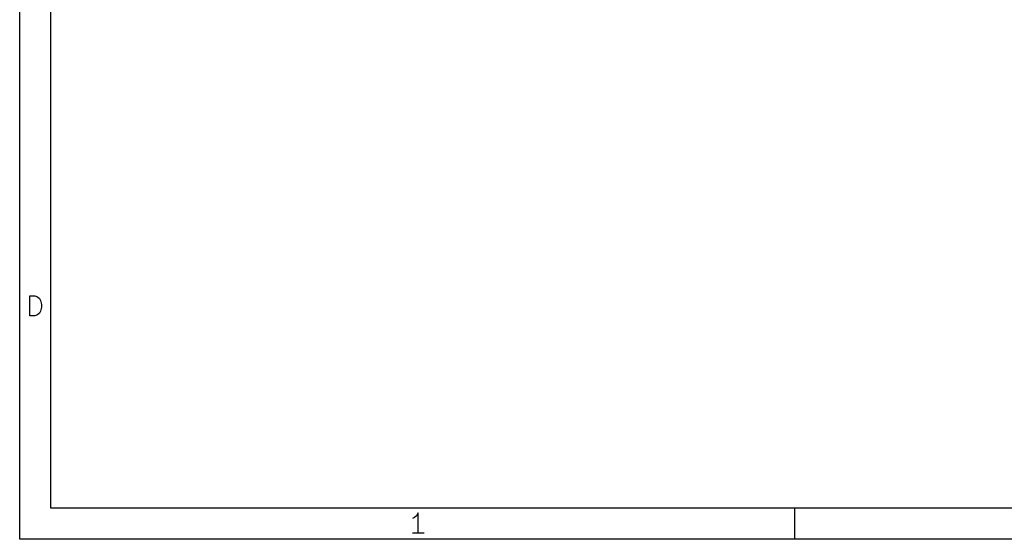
# Model space of a CAD drawing. Header units: inches. Extents: x 0.4 to 11.3, y -7.9 to -0.4.
# Tile 1 of 23: x 0.4 to 2.9, y -7.9 to -6.6. Entities that reach past the tile are written whole.
import ezdxf

# ---------------------------------------------------------------- set-up
doc = ezdxf.new("R2010")
doc.units = ezdxf.units.IN
doc.header["$MEASUREMENT"] = 0

msp = doc.modelspace()

# ---------------------------------------------------------------- linework, layer by layer
at = {"layer": 'BLACK', "linetype": 'CONTINUOUS'}
for p, q in [((0.3937, -7.8743), (0.3937, -0.3937)), ((0.4724, -7.7956), (0.4724, -0.4724)), ((0.4197, -7.3068), (0.4197, -7.2557)), ((0.4197, -7.2557), (0.4319, -7.2557)), ((0.4319, -7.2557), (0.4392, -7.2581)), ((0.4392, -7.2581), (0.444, -7.263)), ((0.444, -7.263), (0.4465, -7.2678)), ((0.4465, -7.2678), (0.4489, -7.2776)), ((0.4489, -7.2776), (0.4489, -7.2849)), ((0.444, -7.2995), (0.4392, -7.3044)), ((0.4465, -7.2946), (0.444, -7.2995)), ((0.4489, -7.2849), (0.4465, -7.2946)), ((0.4319, -7.3068), (0.4197, -7.3068)), ((0.4392, -7.3044), (0.4319, -7.3068)), ((11.2206, -7.7956), (0.4724, -7.7956)), ((2.3622, -7.7956), (2.3622, -7.8743)), ((1.3965, -7.8193), (1.3916, -7.8217)), ((1.4013, -7.8144), (1.3965, -7.8193)), ((1.4062, -7.8071), (1.4013, -7.8144)), ((1.4062, -7.8583), (1.4062, -7.8071)), ((11.2993, -7.8743), (0.3937, -7.8743)), ((1.4208, -7.8583), (1.3916, -7.8583))]:
    msp.add_line(p, q, dxfattribs=at)

doc.saveas('drawing.dxf')
